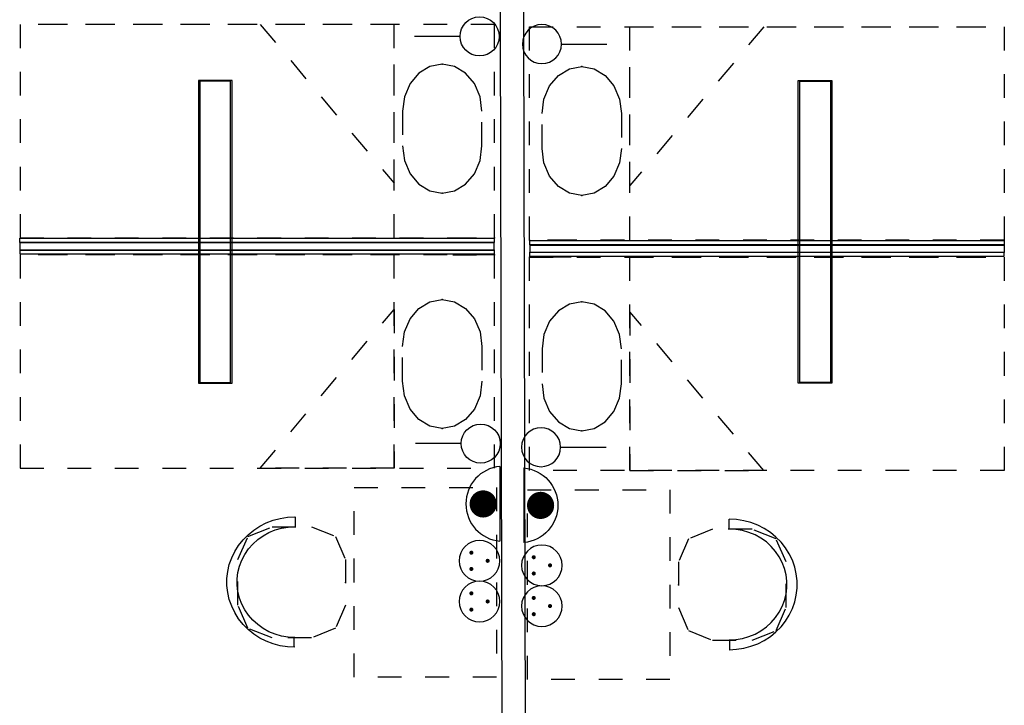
# Model space of a CAD drawing. Header units: millimetres. Extents: x -11.8 to 86.8, y 45.9 to 95.9.
# Tile 87 of 108: x 32.3 to 36.5, y 86.2 to 89.1. Entities that reach past the tile are written whole.
import ezdxf

# ---------------------------------------------------------------- set-up
doc = ezdxf.new("R2010")
doc.units = ezdxf.units.MM
doc.header["$MEASUREMENT"] = 0
doc.linetypes.add('PC_DASH_1', pattern=[0.055556, 0.027778, -0.027778])
doc.layers.add('CFO', color=6, linetype='Continuous')
doc.layers.add('Structure etage', color=7, linetype='Continuous')

# ---------------------------------------------------------------- blocks, each defined once
blk = doc.blocks.new('FILMED254')
for points in [[(-0.6382, -0.0753), (0.6368, -0.0753), (0.6368, 0.0667), (-0.6382, 0.0667)], [(-0.6357, -0.0693), (0.6343, -0.0693), (0.6343, 0.0607), (-0.6357, 0.0607)]]:
    blk.add_lwpolyline(points, close=True)
blk = doc.blocks.new('PCEN')
at = {"const_width": 0.025}
for points in [[(-0.101, 0.359, 1), (-0.076, 0.359, 1)], [(0.099, 0.359, 1), (0.124, 0.359, 1)], [(-0.001, 0.159, 1), (0.024, 0.159, 1)]]:
    blk.add_lwpolyline(points, format="xyb", close=True, dxfattribs=at)
blk.add_circle((0.012, 0.259), 0.25)
blk = doc.blocks.new('SA')
blk.add_line((0.1176, 0.2603), (0.3651, 0.5078))
blk.add_circle((0.0116, 0.1542), 0.15)
blk = doc.blocks.new('ADEC')
blk.add_line((-0.2995, 0.0875), (0.2045, 0.0875))
blk.add_arc((-0.0475, 0.111), 0.2531, 185.33727, 354.66273)
blk = doc.blocks.new('AP2')
at = {"const_width": 0.193}
blk.add_lwpolyline([(-0.088, -0.238, 1), (0.104, -0.238, 1)], format="xyb", close=True, dxfattribs=at)
at = {"xscale": 2.1, "yscale": 2.1, "zscale": 2.1}
blk.add_blockref('ADEC', (0.106, -0.185), dxfattribs=at)
blk = doc.blocks.new('PD_16157')
at = {"layer": 'Structure etage', "color": 0, "linetype": 'PC_DASH_1'}
blk.add_lwpolyline([(33.76, -8.0214), (33.76, -8.1679), (33.7682, -8.2293), (33.792, -8.2848), (33.8291, -8.3288), (33.8758, -8.357), (33.9276, -8.3667), (33.9794, -8.357), (34.0261, -8.3288), (34.0632, -8.2848), (34.087, -8.2293), (34.0952, -8.1679), (34.0952, -8.0214), (34.087, -7.96), (34.0632, -7.9045), (34.0261, -7.8605), (33.9794, -7.8323), (33.9276, -7.8226), (33.8758, -7.8323), (33.8291, -7.8605), (33.792, -7.9045), (33.7682, -7.96), (33.76, -8.0214)], dxfattribs=at)
at = {"layer": 'Structure etage', "color": 0}
for p in [(33.9276, -7.8226), (33.9276, -8.3667)]:
    blk.add_point(p, dxfattribs=at)
blk = doc.blocks.new('PD_16156')
at = {"layer": 'Structure etage', "color": 0, "linetype": 'PC_DASH_1'}
blk.add_line((33.9717, -8.5551), (34.1482, -8.5551), dxfattribs=at)
for points in [[(34.1482, -8.5551), (34.1482, -7.6551), (32.1482, -7.6551), (32.1482, -8.5551), (34.1482, -8.5551)], [(33.7247, -8.5551), (33.7247, -7.6551), (32.1482, -7.6551), (32.1482, -8.5551), (33.7247, -8.5551)], [(33.7247, -8.3249), (33.7247, -7.6551), (33.16, -7.6551), (33.7247, -8.3249)]]:
    blk.add_lwpolyline(points, dxfattribs=at)
at = {"layer": 'Structure etage', "color": 0}
blk.add_point((34.1482, -8.5551), dxfattribs=at)
at = {"layer": 'Structure etage'}
blk.add_blockref('PD_16157', (0, 0), dxfattribs=at)
blk = doc.blocks.new('PD_16159')
at = {"layer": 'Structure etage', "color": 0, "linetype": 'PC_DASH_1'}
blk.add_lwpolyline([(33.76, -9.1601), (33.76, -9.0136), (33.7682, -8.9521), (33.792, -8.8967), (33.8291, -8.8527), (33.8758, -8.8245), (33.9276, -8.8147), (33.9794, -8.8245), (34.0261, -8.8527), (34.0632, -8.8967), (34.087, -8.9521), (34.0952, -9.0136), (34.0952, -9.1601), (34.087, -9.2215), (34.0632, -9.277), (34.0261, -9.3209), (33.9794, -9.3492), (33.9276, -9.3589), (33.8758, -9.3492), (33.8291, -9.3209), (33.792, -9.277), (33.7682, -9.2215), (33.76, -9.1601)], dxfattribs=at)
at = {"layer": 'Structure etage', "color": 0}
for p in [(33.9276, -8.8147), (33.9276, -9.3589)]:
    blk.add_point(p, dxfattribs=at)
blk = doc.blocks.new('PD_16158')
at = {"layer": 'Structure etage', "color": 0, "linetype": 'PC_DASH_1'}
blk.add_line((33.9717, -8.6264), (34.1482, -8.6264), dxfattribs=at)
for points in [[(34.1482, -9.5264), (34.1482, -8.6264), (32.1482, -8.6264), (32.1482, -9.5264), (34.1482, -9.5264)], [(33.7247, -9.5264), (33.7247, -8.6264), (32.1482, -8.6264), (32.1482, -9.5264), (33.7247, -9.5264)], [(33.7247, -8.8566), (33.7247, -9.5264), (33.16, -9.5264), (33.7247, -8.8566)]]:
    blk.add_lwpolyline(points, dxfattribs=at)
at = {"layer": 'Structure etage', "color": 0}
blk.add_point((34.1482, -8.6264), dxfattribs=at)
at = {"layer": 'Structure etage'}
blk.add_blockref('PD_16159', (0, 0), dxfattribs=at)
blk = doc.blocks.new('PD_16160')
at = {"layer": 'Structure etage', "color": 0}
for points in [[(32.1469, -8.5751), (32.1469, -8.5561), (34.1469, -8.5561), (34.1469, -8.5751), (32.1469, -8.5751)], [(34.1458, -8.6066), (34.1458, -8.5766), (32.1469, -8.5766), (32.1469, -8.6066), (34.1458, -8.6066)], [(32.1489, -8.6241), (32.1489, -8.6051), (34.1469, -8.6051), (34.1469, -8.6241), (32.1489, -8.6241)]]:
    blk.add_lwpolyline(points, dxfattribs=at)
blk = doc.blocks.new('PD_16164')
at = {"layer": 'Structure etage', "color": 0, "linetype": 'PC_DASH_1'}
for p, q in [((33.3073, -9.7319), (33.3073, -9.773)), ((33.303, -10.2806), (33.303, -10.2416))]:
    blk.add_line(p, q, dxfattribs=at)
for points in [[(33.3066, -10.2816), (33.2756, -10.28), (33.2449, -10.2752), (33.215, -10.2672), (33.1862, -10.2562), (33.1587, -10.2423), (33.133, -10.2255), (33.1094, -10.2063), (33.088, -10.1847), (33.0692, -10.161), (33.0532, -10.1354), (33.0402, -10.1084), (33.0302, -10.0802), (33.0236, -10.0511), (33.0202, -10.0215), (33.0202, -9.9917), (33.0236, -9.9621), (33.0302, -9.9331), (33.0402, -9.9048), (33.0532, -9.8778), (33.0692, -9.8523), (33.088, -9.8286), (33.1094, -9.807), (33.133, -9.7877), (33.1587, -9.771), (33.1862, -9.757), (33.215, -9.746), (33.2449, -9.7381), (33.2756, -9.7332), (33.3066, -9.7316)], [(33.3065, -10.2405), (33.2782, -10.2389), (33.2503, -10.2342), (33.2231, -10.2264), (33.1971, -10.2156), (33.1725, -10.202), (33.1498, -10.1858), (33.1291, -10.1671), (33.1109, -10.1463), (33.0953, -10.1236), (33.0826, -10.0993), (33.0729, -10.0737), (33.0664, -10.0472), (33.0631, -10.0202), (33.0631, -9.993), (33.0664, -9.966), (33.0729, -9.9396), (33.0826, -9.914), (33.0953, -9.8897), (33.1109, -9.867), (33.1291, -9.8462), (33.1498, -9.8275), (33.1725, -9.8113), (33.1971, -9.7977), (33.2231, -9.7869), (33.2503, -9.7791), (33.2782, -9.7744), (33.3065, -9.7728)], [(33.0668, -10.1041), (33.0668, -9.9114), (33.1088, -9.8142), (33.2102, -9.7739), (33.3764, -9.7739), (33.4778, -9.8142), (33.5198, -9.9114), (33.5198, -10.1041), (33.4778, -10.2013), (33.3764, -10.2416), (33.2102, -10.2416), (33.1088, -10.2013), (33.0668, -10.1041)]]:
    blk.add_lwpolyline(points, dxfattribs=at)
at = {"layer": 'Structure etage', "color": 0}
blk.add_point((33.5198, -10.0077), dxfattribs=at)
blk = doc.blocks.new('PD_16186')
at = {"layer": 'Structure etage', "color": 0, "linetype": 'PC_DASH_1'}
blk.add_lwpolyline([(34.6834, -8.0314), (34.6834, -8.1779), (34.6752, -8.2393), (34.6514, -8.2948), (34.6143, -8.3388), (34.5676, -8.367), (34.5158, -8.3767), (34.464, -8.367), (34.4173, -8.3388), (34.3802, -8.2948), (34.3564, -8.2393), (34.3482, -8.1779), (34.3482, -8.0314), (34.3564, -7.97), (34.3802, -7.9145), (34.4173, -7.8705), (34.464, -7.8423), (34.5158, -7.8326), (34.5676, -7.8423), (34.6143, -7.8705), (34.6514, -7.9145), (34.6752, -7.97), (34.6834, -8.0314)], dxfattribs=at)
at = {"layer": 'Structure etage', "color": 0}
for p in [(34.5158, -7.8326), (34.5158, -8.3767)]:
    blk.add_point(p, dxfattribs=at)
blk = doc.blocks.new('PD_16185')
at = {"layer": 'Structure etage', "color": 0, "linetype": 'PC_DASH_1'}
blk.add_line((34.4717, -8.5651), (34.2952, -8.5651), dxfattribs=at)
for points in [[(34.2952, -8.5651), (34.2952, -7.6651), (36.2952, -7.6651), (36.2952, -8.5651), (34.2952, -8.5651)], [(34.7187, -8.5651), (34.7187, -7.6651), (36.2952, -7.6651), (36.2952, -8.5651), (34.7187, -8.5651)], [(34.7187, -8.3349), (34.7187, -7.6651), (35.2834, -7.6651), (34.7187, -8.3349)]]:
    blk.add_lwpolyline(points, dxfattribs=at)
at = {"layer": 'Structure etage', "color": 0}
blk.add_point((34.2952, -8.5651), dxfattribs=at)
at = {"layer": 'Structure etage'}
blk.add_blockref('PD_16186', (0, 0), dxfattribs=at)
blk = doc.blocks.new('PD_16188')
at = {"layer": 'Structure etage', "color": 0, "linetype": 'PC_DASH_1'}
blk.add_lwpolyline([(34.6834, -9.1701), (34.6834, -9.0236), (34.6752, -8.9621), (34.6514, -8.9067), (34.6143, -8.8627), (34.5676, -8.8345), (34.5158, -8.8247), (34.464, -8.8345), (34.4173, -8.8627), (34.3802, -8.9067), (34.3564, -8.9621), (34.3482, -9.0236), (34.3482, -9.1701), (34.3564, -9.2315), (34.3802, -9.287), (34.4173, -9.3309), (34.464, -9.3592), (34.5158, -9.3689), (34.5676, -9.3592), (34.6143, -9.3309), (34.6514, -9.287), (34.6752, -9.2315), (34.6834, -9.1701)], dxfattribs=at)
at = {"layer": 'Structure etage', "color": 0}
for p in [(34.5158, -8.8247), (34.5158, -9.3689)]:
    blk.add_point(p, dxfattribs=at)
blk = doc.blocks.new('PD_16187')
at = {"layer": 'Structure etage', "color": 0, "linetype": 'PC_DASH_1'}
blk.add_line((34.4717, -8.6364), (34.2952, -8.6364), dxfattribs=at)
for points in [[(34.2952, -9.5364), (34.2952, -8.6364), (36.2952, -8.6364), (36.2952, -9.5364), (34.2952, -9.5364)], [(34.7187, -9.5364), (34.7187, -8.6364), (36.2952, -8.6364), (36.2952, -9.5364), (34.7187, -9.5364)], [(34.7187, -8.8666), (34.7187, -9.5364), (35.2834, -9.5364), (34.7187, -8.8666)]]:
    blk.add_lwpolyline(points, dxfattribs=at)
at = {"layer": 'Structure etage', "color": 0}
blk.add_point((34.2952, -8.6364), dxfattribs=at)
at = {"layer": 'Structure etage'}
blk.add_blockref('PD_16188', (0, 0), dxfattribs=at)
blk = doc.blocks.new('PD_16189')
at = {"layer": 'Structure etage', "color": 0}
for points in [[(34.2965, -8.5851), (34.2965, -8.5661), (36.2965, -8.5661), (36.2965, -8.5851), (34.2965, -8.5851)], [(34.2976, -8.6166), (34.2976, -8.5866), (36.2965, -8.5866), (36.2965, -8.6166), (34.2976, -8.6166)], [(34.2965, -8.6341), (34.2965, -8.6151), (36.2945, -8.6151), (36.2945, -8.6341), (34.2965, -8.6341)]]:
    blk.add_lwpolyline(points, dxfattribs=at)
blk = doc.blocks.new('PD_16193')
at = {"layer": 'Structure etage', "color": 0, "linetype": 'PC_DASH_1'}
for p, q in [((35.1361, -9.7419), (35.1361, -9.783)), ((35.1404, -10.2906), (35.1404, -10.2516))]:
    blk.add_line(p, q, dxfattribs=at)
for points in [[(35.1368, -10.2916), (35.1678, -10.29), (35.1985, -10.2852), (35.2284, -10.2772), (35.2572, -10.2662), (35.2847, -10.2523), (35.3104, -10.2355), (35.334, -10.2163), (35.3554, -10.1947), (35.3742, -10.171), (35.3902, -10.1454), (35.4032, -10.1184), (35.4132, -10.0902), (35.4198, -10.0611), (35.4232, -10.0315), (35.4232, -10.0017), (35.4198, -9.9721), (35.4132, -9.9431), (35.4032, -9.9148), (35.3902, -9.8878), (35.3742, -9.8623), (35.3554, -9.8386), (35.334, -9.817), (35.3104, -9.7977), (35.2847, -9.781), (35.2572, -9.767), (35.2284, -9.756), (35.1985, -9.7481), (35.1678, -9.7432), (35.1368, -9.7416)], [(35.3766, -10.1141), (35.3766, -9.9214), (35.3346, -9.8242), (35.2332, -9.7839), (35.067, -9.7839), (34.9656, -9.8242), (34.9236, -9.9214), (34.9236, -10.1141), (34.9656, -10.2113), (35.067, -10.2516), (35.2332, -10.2516), (35.3346, -10.2113), (35.3766, -10.1141)], [(35.1369, -10.2505), (35.1652, -10.2489), (35.1931, -10.2442), (35.2203, -10.2364), (35.2463, -10.2256), (35.2709, -10.212), (35.2936, -10.1958), (35.3143, -10.1771), (35.3325, -10.1563), (35.3481, -10.1336), (35.3608, -10.1093), (35.3705, -10.0837), (35.377, -10.0572), (35.3803, -10.0302), (35.3803, -10.003), (35.377, -9.976), (35.3705, -9.9496), (35.3608, -9.924), (35.3481, -9.8997), (35.3325, -9.877), (35.3143, -9.8562), (35.2936, -9.8375), (35.2709, -9.8213), (35.2463, -9.8077), (35.2203, -9.7969), (35.1931, -9.7891), (35.1652, -9.7844), (35.1369, -9.7828)]]:
    blk.add_lwpolyline(points, dxfattribs=at)
at = {"layer": 'Structure etage', "color": 0}
blk.add_point((34.9236, -10.0177), dxfattribs=at)

msp = doc.modelspace()

# ---------------------------------------------------------------- linework, layer by layer
at = {"layer": 'Structure etage', "color": 0}
msp.add_lwpolyline([(35.7153, 83.9943), (34.7439, 83.9943), (34.7533, 86.0646), (34.458, 86.0646), (34.4485, 90.2283), (34.3485, 90.2283), (34.358, 86.0646), (34.0627, 86.0646), (34.0532, 83.9943), (33.0818, 83.9943), (33.0818, 83.7943), (34.1532, 83.7943), (34.1627, 85.9646), (34.6533, 85.9646), (34.6439, 83.7943), (35.7153, 83.7943), (35.7153, 83.9943)], dxfattribs=at)
at = {"layer": 'Structure etage', "color": 0, "linetype": 'PC_DASH_1'}
for points in [[(34.3353, 87.0912), (34.3353, 86.2912), (33.7353, 86.2912), (33.7353, 87.0912), (34.3353, 87.0912)], [(35.0662, 87.0812), (35.0662, 86.2812), (34.4662, 86.2812), (34.4662, 87.0812), (35.0662, 87.0812)]]:
    msp.add_lwpolyline(points, dxfattribs=at)

# ---------------------------------------------------------------- block references
at = {"layer": 'CFO', "lineweight": -3}
for name, p, xscale, yscale, zscale, rotation in [('SA', (34.3283, 89.0481), 0.5488000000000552, 0.5487999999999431, 0.5488000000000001, 134.9999999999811), ('SA', (34.4623, 89.0158), -0.5488000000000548, 0.5487999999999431, 0.5488000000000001, 225.0000000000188), ('SA', (34.3332, 87.3316), 0.5488000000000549, 0.5487999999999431, 0.5488000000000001, 134.9999999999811), ('SA', (34.4588, 87.3163), -0.5488000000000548, 0.5487999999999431, 0.5488000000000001, 225.0000000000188), ('PCEN', (34.3527, 86.7859), -0.342999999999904, 0.342999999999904, 0.3430000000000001, 90), ('PCEN', (34.6156, 86.7667), -0.342999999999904, 0.342999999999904, 0.3430000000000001, 90), ('PCEN', (34.3527, 86.6144), -0.342999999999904, 0.342999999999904, 0.3430000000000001, 90), ('PCEN', (34.6156, 86.5952), -0.342999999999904, 0.342999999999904, 0.3430000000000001, 90)]:
    msp.add_blockref(name, p, dxfattribs=dict(at, xscale=xscale, yscale=yscale, zscale=zscale, rotation=rotation))
at = {"layer": 'CFO', "rotation": 270}
msp.add_blockref('FILMED254', (33.1543, 88.1682), dxfattribs=at)
at = {"layer": 'CFO', "xscale": -1, "rotation": 90}
msp.add_blockref('FILMED254', (35.6739, 88.1682), dxfattribs=at)
at = {"layer": 'CFO', "yscale": 0.2975528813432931, "zscale": 0.2975528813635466}
for p, xscale, rotation in [((34.3502, 87.0241), 0.297552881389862, 270), ((34.4504, 87.018), -0.297552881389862, 90)]:
    msp.add_blockref('AP2', p, dxfattribs=dict(at, xscale=xscale, rotation=rotation))
at = {"layer": 'Structure etage'}
for name in ['PD_16156', 'PD_16185', 'PD_16160', 'PD_16189', 'PD_16158', 'PD_16187', 'PD_16164', 'PD_16193']:
    msp.add_blockref(name, (0.1791, 96.6988), dxfattribs=at)

doc.saveas('drawing.dxf')
